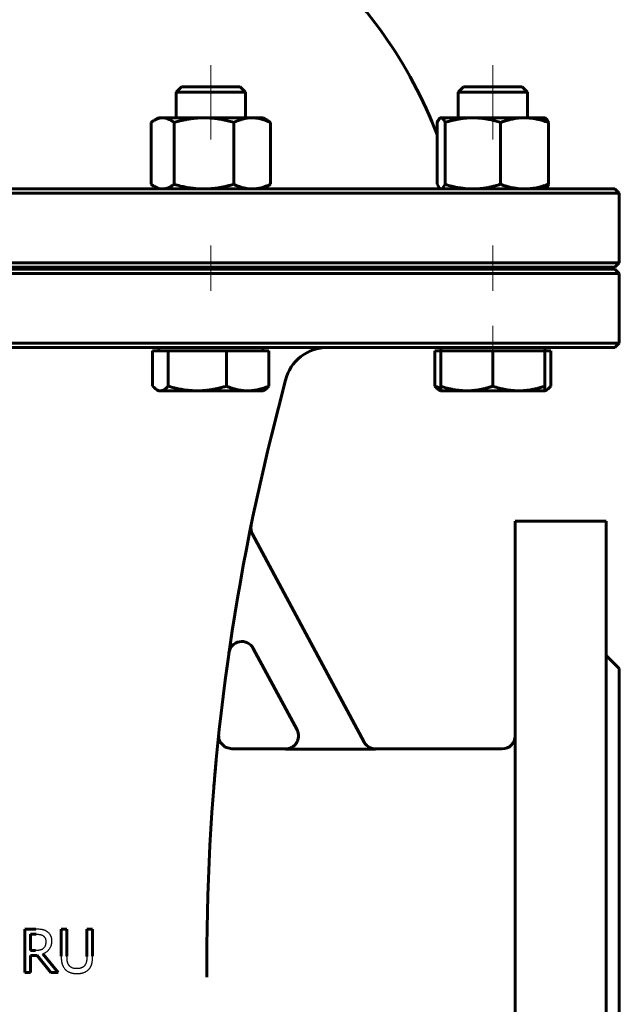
# Model space of a CAD drawing. Header units: millimetres. Extents: x 0 to 596, y 0 to 420.
# Tile 5 of 17: x 180 to 235, y 182 to 273. Entities that reach past the tile are written whole.
import ezdxf

# ---------------------------------------------------------------- set-up
doc = ezdxf.new("R2010")
doc.units = ezdxf.units.MM
for name, pattern in [('K5LT-1', [0]), ('K5LT_AXLED', [12, 7.5, -1.5, 1.5, -1.5]), ('K5LT_BASIC', [0])]:
    doc.linetypes.add(name, pattern=pattern)
doc.layers.add('Системный слой (1)', color=7, linetype='Continuous', true_color=0x6c6c6c)

# ---------------------------------------------------------------- blocks, each defined once
blk = doc.blocks.new('U0')
at = {"layer": 'Системный слой (1)', "color": 143, "linetype": 'K5LT_BASIC', "lineweight": 60, "true_color": 0x33acca}
for p, q in [((178.805, 257.52), (123.205, 257.52)), ((234.405, 257.52), (178.805, 257.52))]:
    blk.add_line(p, q, dxfattribs=at)
blk = doc.blocks.new('U6')
at = {"layer": 'Системный слой (1)', "color": 143, "linetype": 'K5LT_BASIC', "lineweight": 60, "true_color": 0x33acca}
for p, q in [((204.056, 205.92), (199.098, 205.92)), ((224.005, 205.92), (212.35, 205.92))]:
    blk.add_line(p, q, dxfattribs=at)
blk = doc.blocks.new('U7')
at = {"layer": 'Системный слой (1)', "color": 143, "linetype": 'K5LT_BASIC', "lineweight": 60, "true_color": 0x33acca}
for p, q in [((178.805, 250.12), (123.205, 250.12)), ((234.405, 250.12), (178.805, 250.12))]:
    blk.add_line(p, q, dxfattribs=at)
blk = doc.blocks.new('U10')
at = {"layer": 'Системный слой (1)', "color": 143, "linetype": 'K5LT_BASIC', "lineweight": 60, "true_color": 0x33acca}
for p, q in [((197.899, 207.161), (197.898, 207.118)), ((197.898, 207.118), (197.902, 207.032)), ((197.9, 207.182), (197.899, 207.161)), ((197.901, 207.198), (197.9, 207.193)), ((197.9, 207.193), (197.9, 207.182)), ((197.902, 207.213), (197.901, 207.211)), ((197.901, 207.211), (197.901, 207.21)), ((197.901, 207.21), (197.901, 207.21)), ((197.901, 207.21), (197.901, 207.21)), ((197.901, 207.21), (197.901, 207.209)), ((197.901, 207.209), (197.901, 207.208)), ((197.901, 207.208), (197.901, 207.207)), ((197.901, 207.207), (197.901, 207.206)), ((197.901, 207.206), (197.901, 207.206)), ((197.901, 207.206), (197.901, 207.206)), ((197.901, 207.206), (197.901, 207.205)), ((197.901, 207.205), (197.901, 207.205)), ((197.901, 207.205), (197.901, 207.204)), ((197.901, 207.204), (197.901, 207.204)), ((197.901, 207.204), (197.901, 207.203)), ((197.901, 207.203), (197.901, 207.202)), ((197.901, 207.202), (197.901, 207.201)), ((197.901, 207.201), (197.901, 207.2)), ((197.901, 207.2), (197.901, 207.198)), ((197.902, 207.218), (197.902, 207.217)), ((197.902, 207.217), (197.902, 207.217)), ((197.902, 207.217), (197.902, 207.216)), ((197.902, 207.216), (197.902, 207.216)), ((197.902, 207.216), (197.902, 207.216)), ((197.902, 207.216), (197.902, 207.215)), ((197.902, 207.215), (197.902, 207.213)), ((197.902, 207.032), (197.927, 206.861)), ((197.927, 206.861), (198.049, 206.538)), ((198.049, 206.538), (198.51, 206.074)), ((198.51, 206.074), (199.098, 205.92))]:
    blk.add_line(p, q, dxfattribs=at)
blk = doc.blocks.new('U14')
at = {"layer": 'Системный слой (1)', "color": 143, "linetype": 'K5LT_BASIC', "lineweight": 60, "true_color": 0x33acca}
for p, q in [((123.205, 242.92), (178.805, 242.92)), ((178.805, 242.92), (234.405, 242.92))]:
    blk.add_line(p, q, dxfattribs=at)
blk = doc.blocks.new('U17')
at = {"layer": 'Системный слой (1)', "color": 143, "linetype": 'K5LT_BASIC', "lineweight": 60, "true_color": 0x33acca}
for p, q in [((123.205, 250.32), (178.805, 250.32)), ((178.805, 250.32), (234.405, 250.32))]:
    blk.add_line(p, q, dxfattribs=at)
blk = doc.blocks.new('U21')
at = {"layer": 'Системный слой (1)', "color": 143, "linetype": 'K5LT_BASIC', "lineweight": 60, "true_color": 0x33acca}
for start, end in [(106.60143, 113.29474), (66.70526, 73.39857), (130.49686, 159.04859), (20.93284, 49.50314)]:
    blk.add_arc((178.805, 247.501), 42, start, end, dxfattribs=at)
blk = doc.blocks.new('U23')
at = {"layer": 'Системный слой (1)', "color": 143, "linetype": 'K5LT_BASIC', "lineweight": 60, "true_color": 0x33acca}
for p, q in [((227.951, 238.944), (228.007, 238.963)), ((228.007, 238.963), (228.064, 238.988)), ((228.064, 238.988), (228.121, 239.018)), ((228.121, 239.018), (228.243, 239.101)), ((228.243, 239.101), (228.371, 239.211)), ((228.371, 239.211), (228.505, 239.349))]:
    blk.add_line(p, q, dxfattribs=at)
blk = doc.blocks.new('U25')
at = {"layer": 'Системный слой (1)', "color": 143, "linetype": 'K5LT_BASIC', "lineweight": 60, "true_color": 0x33acca}
for p, q in [((218.556, 257.615), (218.678, 257.8)), ((218.678, 257.8), (218.75, 257.949)), ((218.392, 257.52), (218.44, 257.528)), ((218.44, 257.528), (218.556, 257.615))]:
    blk.add_line(p, q, dxfattribs=at)
blk = doc.blocks.new('U26')
at = {"layer": 'Системный слой (1)', "color": 143, "linetype": 'K5LT_BASIC', "lineweight": 60, "true_color": 0x33acca}
for p, q in [((191.679, 257.949), (191.783, 257.874)), ((191.783, 257.874), (191.883, 257.807)), ((191.883, 257.807), (191.981, 257.747)), ((191.981, 257.747), (192.239, 257.621)), ((192.239, 257.621), (192.489, 257.545)), ((192.489, 257.545), (192.737, 257.52))]:
    blk.add_line(p, q, dxfattribs=at)
blk = doc.blocks.new('U27')
at = {"layer": 'Системный слой (1)', "color": 143, "linetype": 'K5LT_BASIC', "lineweight": 60, "true_color": 0x33acca}
for p, q in [((234.805, 213.32), (234.805, 170.92)), ((234.805, 170.92), (234.805, 128.52))]:
    blk.add_line(p, q, dxfattribs=at)
blk = doc.blocks.new('U28')
at = {"layer": 'Системный слой (1)', "color": 143, "linetype": 'K5LT_BASIC', "lineweight": 60, "true_color": 0x33acca}
for p, q in [((191.82, 239.349), (191.954, 239.211)), ((191.954, 239.211), (192.082, 239.101)), ((192.082, 239.101), (192.204, 239.018)), ((192.204, 239.018), (192.316, 238.964)), ((192.316, 238.964), (192.427, 238.931)), ((192.427, 238.931), (192.537, 238.92))]:
    blk.add_line(p, q, dxfattribs=at)
blk = doc.blocks.new('U29')
at = {"layer": 'Системный слой (1)', "color": 143, "linetype": 'K5LT_BASIC', "lineweight": 60, "true_color": 0x33acca}
for p, q in [((223.151, 266.92), (220.442, 266.92)), ((225.86, 266.92), (223.151, 266.92))]:
    blk.add_line(p, q, dxfattribs=at)
blk = doc.blocks.new('U32')
at = {"layer": 'Системный слой (1)', "color": 143, "linetype": 'K5LT_BASIC', "lineweight": 60, "true_color": 0x33acca}
for p, q in [((218.311, 264.057), (218.222, 263.979)), ((218.338, 264.07), (218.311, 264.057)), ((218.365, 264.078), (218.338, 264.07)), ((218.392, 264.08), (218.365, 264.078)), ((218.131, 263.845), (218.033, 263.651)), ((218.222, 263.979), (218.131, 263.845))]:
    blk.add_line(p, q, dxfattribs=at)
blk = doc.blocks.new('U34')
at = {"layer": 'Системный слой (1)', "color": 143, "linetype": 'K5LT_BASIC', "lineweight": 60, "true_color": 0x33acca}
blk.add_line((233.605, 226.92), (233.605, 170.92), dxfattribs=at)
blk = doc.blocks.new('U36')
at = {"layer": 'Системный слой (1)', "color": 143, "linetype": 'K5LT_BASIC', "lineweight": 60, "true_color": 0x33acca}
blk.add_line((225.205, 226.92), (225.205, 170.92), dxfattribs=at)
blk = doc.blocks.new('U38')
at = {"layer": 'Системный слой (1)', "color": 143, "linetype": 'K5LT_BASIC', "lineweight": 60, "true_color": 0x33acca}
for p, q in [((228.083, 257.623), (228.176, 257.756)), ((228.176, 257.756), (228.274, 257.949)), ((227.993, 257.545), (228.083, 257.623)), ((227.993, 257.544), (227.993, 257.545))]:
    blk.add_line(p, q, dxfattribs=at)
blk = doc.blocks.new('U39')
at = {"layer": 'Системный слой (1)', "color": 143, "linetype": 'K5LT_BASIC', "lineweight": 60, "true_color": 0x33acca}
for p, q in [((217.798, 239.349), (217.987, 239.274)), ((217.987, 239.274), (218.171, 239.208)), ((218.171, 239.208), (218.351, 239.149))]:
    blk.add_line(p, q, dxfattribs=at)
blk = doc.blocks.new('U40')
at = {"layer": 'Системный слой (1)', "color": 143, "linetype": 'K5LT_BASIC', "lineweight": 60, "true_color": 0x33acca}
for p, q in [((218.033, 257.949), (218.107, 257.798)), ((218.107, 257.798), (218.2, 257.65)), ((218.2, 257.65), (218.288, 257.558)), ((218.288, 257.558), (218.311, 257.544)), ((218.311, 257.544), (218.337, 257.531)), ((218.337, 257.531), (218.365, 257.523)), ((218.365, 257.523), (218.392, 257.52))]:
    blk.add_line(p, q, dxfattribs=at)
blk = doc.blocks.new('U41')
at = {"layer": 'Системный слой (1)', "color": 143, "linetype": 'K5LT_BASIC', "lineweight": 60, "true_color": 0x33acca}
for p, q in [((228.015, 264.042), (227.993, 264.056)), ((227.993, 264.056), (227.993, 264.056)), ((228.105, 263.95), (228.015, 264.042)), ((228.199, 263.803), (228.105, 263.95)), ((228.274, 263.651), (228.199, 263.803))]:
    blk.add_line(p, q, dxfattribs=at)
blk = doc.blocks.new('U42')
at = {"layer": 'Системный слой (1)', "color": 143, "linetype": 'K5LT_BASIC', "lineweight": 60, "true_color": 0x33acca}
for p, q in [((192.491, 264.055), (192.239, 263.979)), ((192.737, 264.08), (192.491, 264.055)), ((191.783, 263.727), (191.679, 263.651)), ((191.883, 263.794), (191.783, 263.727)), ((191.981, 263.853), (191.883, 263.794)), ((192.239, 263.979), (191.981, 263.853))]:
    blk.add_line(p, q, dxfattribs=at)
blk = doc.blocks.new('U44')
at = {"layer": 'Системный слой (1)', "color": 143, "linetype": 'K5LT_BASIC', "lineweight": 60, "true_color": 0x33acca}
for p, q in [((195.258, 266.92), (194.465, 266.92)), ((199.883, 266.92), (195.258, 266.92))]:
    blk.add_line(p, q, dxfattribs=at)

msp = doc.modelspace()

# ---------------------------------------------------------------- linework, layer by layer
at = {"layer": 'Системный слой (1)', "color": 30, "linetype": 'K5LT_AXLED', "lineweight": 18, "true_color": 0xff8000}
for p, q in [((197.1738, 268.9202), (197.1738, 262.0802)), ((223.1512, 268.9202), (223.1512, 262.0802)), ((197.1738, 252.3202), (197.1738, 248.1202)), ((223.1512, 252.3202), (223.1512, 248.1202)), ((223.1512, 244.9202), (223.1512, 240.6002))]:
    msp.add_line(p, q, dxfattribs=at)
at = {"layer": 'Системный слой (1)', "color": 143, "linetype": 'K5LT_BASIC', "lineweight": 60, "true_color": 0x33acca}
for p, q in [((194.4646, 266.9202), (193.9738, 266.4294)), ((199.883, 266.9202), (200.3738, 266.4294)), ((220.442, 266.9202), (219.9512, 266.4294)), ((225.8605, 266.9202), (226.3512, 266.4294)), ((193.9738, 266.4294), (194.9111, 266.4294)), ((193.9738, 264.0802), (193.9738, 266.4294)), ((194.9111, 266.4294), (200.3738, 266.4294)), ((200.3738, 264.0802), (200.3738, 266.4294)), ((219.9512, 264.0802), (219.9512, 266.4294)), ((219.9512, 266.4294), (223.1512, 266.4294)), ((223.1512, 266.4294), (226.3512, 266.4294)), ((226.3512, 264.0802), (226.3512, 266.4294)), ((192.3738, 264.0802), (191.9808, 263.8533)), ((192.3738, 264.0802), (192.7371, 264.0802)), ((192.7371, 264.0802), (196.5418, 264.0802)), ((196.5418, 264.0802), (200.9786, 264.0802)), ((200.9786, 264.0802), (201.9738, 264.0802)), ((201.9738, 264.0802), (202.3668, 263.8533)), ((218.3105, 264.0567), (218.3091, 264.0559)), ((218.3512, 264.0802), (218.3105, 264.0567)), ((218.3512, 264.0802), (218.3916, 264.0802)), ((218.3916, 264.0802), (221.3093, 264.0802)), ((221.3093, 264.0802), (226.0689, 264.0802)), ((226.0689, 264.0802), (227.9512, 264.0802)), ((227.9512, 264.0802), (227.9919, 264.0567)), ((227.9919, 264.0567), (227.9934, 264.0559)), ((191.6795, 263.6515), (191.6795, 257.9489)), ((193.7947, 263.6515), (193.7947, 257.9489)), ((199.289, 263.6515), (199.289, 257.9489)), ((202.6681, 263.6515), (202.6681, 257.9489)), ((218.0339, 263.6536), (218.0281, 263.6515)), ((218.0281, 263.6515), (218.0281, 262.5194)), ((218.033, 263.6515), (218.033, 257.9489)), ((218.7501, 263.6515), (218.7501, 257.9489)), ((223.8684, 263.6515), (223.8684, 257.9489)), ((228.2694, 263.6515), (228.2694, 257.9489)), ((228.2743, 263.6515), (228.2743, 257.9489)), ((192.3738, 257.5202), (191.9808, 257.7471)), ((201.9738, 257.5202), (202.3668, 257.7471)), ((178.805, 257.1202), (234.805, 257.1202)), ((218.3512, 257.5202), (218.3105, 257.5437)), ((227.9512, 257.5202), (227.9919, 257.5437)), ((227.9919, 257.5437), (227.9934, 257.5445)), ((234.405, 257.5202), (234.805, 257.1202)), ((234.805, 250.7202), (234.805, 257.1202)), ((234.805, 250.7202), (178.805, 250.7202)), ((234.405, 250.3202), (234.805, 250.7202)), ((178.805, 249.7202), (234.805, 249.7202)), ((193.9738, 250.1202), (193.9738, 250.3202)), ((200.3738, 250.1202), (200.3738, 250.3202)), ((218.805, 250.1202), (218.805, 250.3202)), ((219.9512, 250.1202), (219.9512, 250.3202)), ((226.3512, 250.1202), (226.3512, 250.3202)), ((234.405, 250.1202), (234.805, 249.7202)), ((234.805, 243.3202), (234.805, 249.7202)), ((234.805, 243.3202), (178.805, 243.3202)), ((234.405, 242.9202), (234.805, 243.3202)), ((191.8201, 242.6002), (192.5374, 242.6002)), ((191.8201, 242.6002), (191.8201, 239.3489)), ((192.3738, 242.6002), (192.3738, 242.9202)), ((192.5374, 242.6002), (193.2546, 242.6002)), ((193.2546, 242.6002), (195.9315, 242.6002)), ((193.2546, 242.6002), (193.2546, 239.3489)), ((195.9315, 242.6002), (198.6083, 242.6002)), ((198.6083, 242.6002), (200.5679, 242.6002)), ((198.6083, 242.6002), (198.6083, 239.3489)), ((200.5679, 242.6002), (202.5275, 242.6002)), ((201.9738, 242.6002), (201.9738, 242.9202)), ((202.5275, 242.6002), (202.5275, 239.3489)), ((217.7975, 242.6002), (217.7975, 239.3489)), ((217.7975, 242.6002), (218.3512, 242.6002)), ((218.3512, 242.6002), (218.3512, 242.9202)), ((218.3512, 242.6002), (218.3512, 239.3489)), ((218.3512, 242.6002), (220.7512, 242.6002)), ((220.7512, 242.6002), (223.1512, 242.6002)), ((223.1512, 242.6002), (225.5512, 242.6002)), ((223.1512, 242.6002), (223.1512, 239.3489)), ((225.5512, 242.6002), (227.9512, 242.6002)), ((227.9512, 242.6002), (227.9512, 242.9202)), ((227.9512, 242.6002), (227.9512, 239.3489)), ((227.9512, 242.6002), (228.5049, 242.6002)), ((228.5049, 242.6002), (228.5049, 239.3489)), ((202.7765, 234.8062), (204.0475, 239.8904)), ((192.3738, 238.9202), (192.2045, 239.0179)), ((192.5374, 238.9202), (192.3738, 238.9202)), ((195.9315, 238.9202), (192.5374, 238.9202)), ((200.5679, 238.9202), (195.9315, 238.9202)), ((201.9738, 238.9202), (200.5679, 238.9202)), ((201.9738, 238.9202), (202.1431, 239.0179)), ((218.3512, 238.9202), (218.1819, 239.0179)), ((218.3512, 238.9202), (218.3512, 239.3489)), ((220.7512, 238.9202), (218.3512, 238.9202)), ((225.5512, 238.9202), (220.7512, 238.9202)), ((227.9512, 238.9202), (225.5512, 238.9202)), ((227.9512, 239.3489), (227.9512, 238.9202)), ((227.9512, 238.9202), (228.1206, 239.0179)), ((233.605, 226.9202), (225.205, 226.9202)), ((211.3001, 206.5388), (201.0086, 225.7077)), ((201.0893, 215.1834), (205.121, 207.674)), ((234.805, 213.3202), (233.605, 214.5202)), ((197.8512, 206.7264), (197.8844, 207.0497)), ((197.8918, 207.1203), (197.8916, 207.1191)), ((212.3579, 205.9059), (204.0642, 205.9059)), ((181.0628, 189.3037), (180.032, 189.3037)), ((180.032, 189.3037), (180.032, 185.3037)), ((180.5636, 187.3393), (180.5636, 188.8434)), ((180.5636, 188.8434), (181.092, 188.8434)), ((183.9283, 189.3037), (183.3967, 189.3037)), ((183.3967, 189.3037), (183.3967, 186.8077)), ((183.9283, 186.8077), (183.9283, 189.3037)), ((185.7597, 189.3037), (185.7597, 186.7948)), ((186.2913, 189.3037), (185.7597, 189.3037)), ((186.2913, 186.8077), (186.2913, 189.3037)), ((181.0304, 187.3393), (180.5636, 187.3393)), ((183.1276, 185.3037), (181.7046, 187.0443)), ((180.5636, 186.8952), (181.173, 186.8952)), ((180.5636, 185.3037), (180.5636, 186.8952)), ((181.173, 186.8952), (182.4372, 185.3037)), ((196.805, 184.8802), (196.805, 186.2991)), ((180.032, 185.3037), (180.5636, 185.3037)), ((182.4372, 185.3037), (183.1276, 185.3037))]:
    msp.add_line(p, q, dxfattribs=at)
for centre, radius, start, end in [((207.9281, 238.9202), 4, 90, 165.963757), ((396.805, 186.2991), 200, 165.963757, 180), ((202.0658, 226.2753), 1.2, 168.399422, 208.230722), ((200.032, 214.6158), 1.2, 28.230722, 171.811037), ((396.805, 186.2991), 200, 174.024689, 174.08637), ((224.005, 207.1202), 1.2, 270, 0)]:
    msp.add_arc(centre, radius, start, end, dxfattribs=at)
for points, knots in [([(193.7947, 263.6515), (193.7033, 263.7206), (193.55, 263.8249), (193.359, 263.9278), (193.1944, 263.9982), (193.0431, 264.0453), (192.8862, 264.074), (192.7874, 264.0802), (192.7371, 264.0802)], [0, 0, 0, 0, 2.0992976, 3.6661943, 4.8141621, 6.3662407, 7.6678686, 9, 9, 9, 9]), ([(196.5418, 264.0802), (196.4221, 264.0802), (196.1871, 264.0751), (195.8366, 264.0523), (195.4979, 264.0164), (195.1662, 263.9687), (194.8359, 263.9093), (194.5002, 263.8377), (194.1537, 263.7526), (193.9162, 263.6869), (193.7947, 263.6515)], [0, 0, 0, 0, 1.5561945, 3.0194364, 4.4038421, 5.7276839, 7.0281179, 8.3245101, 9.6434552, 11, 11, 11, 11]), ([(199.289, 263.6515), (199.088, 263.71), (198.7173, 263.8088), (198.2782, 263.9039), (197.9305, 263.966), (197.6027, 264.0147), (197.2337, 264.0543), (196.8658, 264.0761), (196.64, 264.0802), (196.5418, 264.0802)], [0, 0, 0, 0, 1.9742513, 3.7680806, 4.7008541, 5.7979446, 7.4303614, 8.8873454, 10, 10, 10, 10]), ([(200.9786, 264.0802), (200.9049, 264.0802), (200.7604, 264.0751), (200.5448, 264.0523), (200.3365, 264.0164), (200.1325, 263.9687), (199.9293, 263.9093), (199.7229, 263.8377), (199.5098, 263.7526), (199.3637, 263.6869), (199.289, 263.6515)], [0, 0, 0, 0, 1.5561945, 3.0194364, 4.4038421, 5.7276839, 7.0281179, 8.3245101, 9.6434552, 11, 11, 11, 11]), ([(202.6681, 263.6515), (202.5221, 263.7206), (202.2772, 263.8249), (201.9722, 263.9278), (201.7092, 263.9982), (201.4674, 264.0453), (201.2168, 264.074), (201.0589, 264.0802), (200.9786, 264.0802)], [0, 0, 0, 0, 2.0992976, 3.6661943, 4.8141621, 6.3662407, 7.6678686, 9, 9, 9, 9]), ([(218.0281, 263.6515), (218.0536, 263.7074), (218.1014, 263.8036), (218.1662, 263.9107), (218.2258, 263.9882), (218.2723, 264.0322), (218.3002, 264.0508), (218.3091, 264.0559)], [0, 0, 0, 0, 1.9873205, 3.838925, 5.4823064, 7.2028482, 8, 8, 8, 8]), ([(218.7501, 263.6515), (218.7192, 263.7206), (218.6672, 263.8249), (218.6024, 263.9278), (218.5466, 263.9982), (218.4953, 264.0453), (218.4421, 264.074), (218.4086, 264.0802), (218.3916, 264.0802)], [0, 0, 0, 0, 2.0992976, 3.6661943, 4.8141621, 6.3662407, 7.6678686, 9, 9, 9, 9]), ([(221.3093, 264.0802), (221.1977, 264.0802), (220.9788, 264.0751), (220.6523, 264.0523), (220.3368, 264.0164), (220.0278, 263.9687), (219.7201, 263.9093), (219.4074, 263.8377), (219.0846, 263.7526), (218.8633, 263.6869), (218.7501, 263.6515)], [0, 0, 0, 0, 1.5561945, 3.0194364, 4.4038421, 5.7276839, 7.0281179, 8.3245101, 9.6434552, 11, 11, 11, 11]), ([(223.8684, 263.6515), (223.6472, 263.7206), (223.2762, 263.8249), (222.8142, 263.9278), (222.416, 263.9982), (222.0497, 264.0453), (221.6701, 264.074), (221.4309, 264.0802), (221.3093, 264.0802)], [0, 0, 0, 0, 2.0992976, 3.6661943, 4.8141621, 6.3662407, 7.6678686, 9, 9, 9, 9]), ([(226.0689, 264.0802), (225.973, 264.0802), (225.7848, 264.0751), (225.504, 264.0523), (225.2327, 264.0164), (224.967, 263.9687), (224.7024, 263.9093), (224.4335, 263.8377), (224.156, 263.7526), (223.9657, 263.6869), (223.8684, 263.6515)], [0, 0, 0, 0, 1.5561945, 3.0194364, 4.4038421, 5.7276839, 7.0281179, 8.3245101, 9.6434552, 11, 11, 11, 11]), ([(228.2694, 263.6515), (228.0793, 263.7206), (227.7603, 263.8249), (227.363, 263.9278), (227.0205, 263.9982), (226.7056, 264.0453), (226.3792, 264.074), (226.1735, 264.0802), (226.0689, 264.0802)], [0, 0, 0, 0, 2.0992976, 3.6661943, 4.8141621, 6.3662407, 7.6678686, 9, 9, 9, 9]), ([(227.9919, 264.0567), (228.0116, 264.0454), (228.0487, 264.0163), (228.1041, 263.9521), (228.1625, 263.8651), (228.2176, 263.7635), (228.2553, 263.683), (228.2694, 263.6515)], [0, 0, 0, 0, 1.7965614, 3.3798847, 4.9691862, 6.8869487, 8, 8, 8, 8]), ([(192.7371, 257.5202), (192.7832, 257.5202), (192.8736, 257.5253), (193.0086, 257.5482), (193.139, 257.584), (193.2667, 257.6318), (193.3938, 257.6911), (193.5231, 257.7627), (193.6564, 257.8479), (193.7479, 257.9135), (193.7947, 257.9489)], [0, 0, 0, 0, 1.5561945, 3.0194364, 4.4038421, 5.7276839, 7.0281179, 8.3245101, 9.6434552, 11, 11, 11, 11]), ([(193.7947, 257.9489), (193.9956, 257.8904), (194.3663, 257.7916), (194.8055, 257.6965), (195.1532, 257.6345), (195.481, 257.5857), (195.8499, 257.5461), (196.2179, 257.5243), (196.4437, 257.5202), (196.5418, 257.5202)], [0, 0, 0, 0, 1.9742513, 3.7680806, 4.7008541, 5.7979446, 7.4303614, 8.8873454, 10, 10, 10, 10]), ([(196.5418, 257.5202), (196.6615, 257.5202), (196.8966, 257.5253), (197.247, 257.5482), (197.5858, 257.584), (197.9175, 257.6318), (198.2478, 257.6911), (198.5835, 257.7627), (198.9299, 257.8479), (199.1675, 257.9135), (199.289, 257.9489)], [0, 0, 0, 0, 1.5561945, 3.0194364, 4.4038421, 5.7276839, 7.0281179, 8.3245101, 9.6434552, 11, 11, 11, 11]), ([(199.289, 257.9489), (199.435, 257.8798), (199.6799, 257.7755), (199.9849, 257.6726), (200.2479, 257.6023), (200.4897, 257.5552), (200.7403, 257.5264), (200.8982, 257.5202), (200.9786, 257.5202)], [0, 0, 0, 0, 2.0992976, 3.6661943, 4.8141621, 6.3662407, 7.6678686, 9, 9, 9, 9]), ([(200.9786, 257.5202), (201.0522, 257.5202), (201.1967, 257.5253), (201.4123, 257.5482), (201.6206, 257.584), (201.8246, 257.6318), (202.0278, 257.6911), (202.2342, 257.7627), (202.4473, 257.8479), (202.5934, 257.9135), (202.6681, 257.9489)], [0, 0, 0, 0, 1.5561945, 3.0194364, 4.4038421, 5.7276839, 7.0281179, 8.3245101, 9.6434552, 11, 11, 11, 11]), ([(218.7501, 257.9489), (218.9713, 257.8798), (219.3423, 257.7755), (219.8043, 257.6726), (220.2026, 257.6023), (220.5688, 257.5552), (220.9484, 257.5264), (221.1876, 257.5202), (221.3093, 257.5202)], [0, 0, 0, 0, 2.0992976, 3.6661943, 4.8141621, 6.3662407, 7.6678686, 9, 9, 9, 9]), ([(221.3093, 257.5202), (221.4208, 257.5202), (221.6397, 257.5253), (221.9662, 257.5482), (222.2817, 257.584), (222.5908, 257.6318), (222.8985, 257.6911), (223.2112, 257.7627), (223.5339, 257.8479), (223.7552, 257.9135), (223.8684, 257.9489)], [0, 0, 0, 0, 1.5561945, 3.0194364, 4.4038421, 5.7276839, 7.0281179, 8.3245101, 9.6434552, 11, 11, 11, 11]), ([(223.8684, 257.9489), (224.0586, 257.8798), (224.3775, 257.7755), (224.7748, 257.6726), (225.1173, 257.6023), (225.4322, 257.5552), (225.7586, 257.5264), (225.9643, 257.5202), (226.0689, 257.5202)], [0, 0, 0, 0, 2.0992976, 3.6661943, 4.8141621, 6.3662407, 7.6678686, 9, 9, 9, 9]), ([(226.0689, 257.5202), (226.1648, 257.5202), (226.3531, 257.5253), (226.6338, 257.5482), (226.9051, 257.584), (227.1709, 257.6318), (227.4354, 257.6911), (227.7043, 257.7627), (227.9818, 257.8479), (228.1721, 257.9135), (228.2694, 257.9489)], [0, 0, 0, 0, 1.5561945, 3.0194364, 4.4038421, 5.7276839, 7.0281179, 8.3245101, 9.6434552, 11, 11, 11, 11]), ([(228.2694, 257.9489), (228.2444, 257.893), (228.1974, 257.7967), (228.1335, 257.6893), (228.0746, 257.6114), (228.0285, 257.5674), (228.0007, 257.5488), (227.9919, 257.5437)], [0, 0, 0, 0, 1.9771957, 3.8228541, 5.4669918, 7.1962948, 8, 8, 8, 8]), ([(192.5374, 238.9202), (192.5794, 238.9202), (192.6538, 238.9286), (192.7676, 238.964), (192.877, 239.0183), (193.0073, 239.1072), (193.1316, 239.217), (193.2214, 239.3119), (193.2546, 239.3489)], [0, 0, 0, 0, 1.6407894, 2.9296884, 4.4710243, 5.8916004, 7.8754941, 9, 9, 9, 9]), ([(193.2546, 239.3489), (193.4504, 239.2904), (193.8117, 239.1916), (194.2396, 239.0964), (194.5784, 239.0344), (194.8978, 238.9857), (195.2573, 238.946), (195.6158, 238.9243), (195.8358, 238.9202), (195.9315, 238.9202)], [0, 0, 0, 0, 1.9742513, 3.7680806, 4.7008541, 5.7979446, 7.4303614, 8.8873454, 10, 10, 10, 10]), ([(195.9315, 238.9202), (196.0481, 238.9202), (196.2771, 238.9253), (196.6186, 238.9481), (196.9487, 238.984), (197.2719, 239.0317), (197.5938, 239.091), (197.9209, 239.1627), (198.2585, 239.2478), (198.4899, 239.3135), (198.6083, 239.3489)], [0, 0, 0, 0, 1.5561945, 3.0194364, 4.4038421, 5.7276839, 7.0281179, 8.3245101, 9.6434552, 11, 11, 11, 11]), ([(198.6083, 239.3489), (198.7777, 239.2797), (199.0618, 239.1755), (199.4155, 239.0726), (199.7205, 239.0022), (200.0009, 238.9551), (200.2916, 238.9264), (200.4748, 238.9202), (200.5679, 238.9202)], [0, 0, 0, 0, 2.0992976, 3.6661943, 4.8141621, 6.3662407, 7.6678686, 9, 9, 9, 9]), ([(200.5679, 238.9202), (200.6533, 238.9202), (200.821, 238.9253), (201.0709, 238.9481), (201.3126, 238.984), (201.5492, 239.0317), (201.7848, 239.091), (202.0243, 239.1627), (202.2714, 239.2478), (202.4408, 239.3135), (202.5275, 239.3489)], [0, 0, 0, 0, 1.5561945, 3.0194364, 4.4038421, 5.7276839, 7.0281179, 8.3245101, 9.6434552, 11, 11, 11, 11]), ([(202.5275, 239.3489), (202.4799, 239.2958), (202.3917, 239.205), (202.2637, 239.0953), (202.1839, 239.0414), (202.1431, 239.0179)], [0, 0, 0, 0, 2.094107, 3.9598557, 6, 6, 6, 6]), ([(218.1819, 239.0179), (218.1395, 239.0424), (218.0579, 239.0978), (217.9296, 239.2086), (217.8433, 239.2978), (217.7975, 239.3489)], [0, 0, 0, 0, 2.1204198, 3.9842351, 6, 6, 6, 6]), ([(218.3512, 239.3489), (218.5587, 239.2797), (218.9066, 239.1755), (219.3398, 239.0726), (219.7133, 239.0022), (220.0568, 238.9551), (220.4128, 238.9264), (220.6371, 238.9202), (220.7512, 238.9202)], [0, 0, 0, 0, 2.0992976, 3.6661943, 4.8141621, 6.3662407, 7.6678686, 9, 9, 9, 9]), ([(220.7512, 238.9202), (220.8558, 238.9202), (221.0611, 238.9253), (221.3673, 238.9481), (221.6632, 238.984), (221.953, 239.0317), (222.2416, 239.091), (222.5349, 239.1627), (222.8375, 239.2478), (223.0451, 239.3135), (223.1512, 239.3489)], [0, 0, 0, 0, 1.5561945, 3.0194364, 4.4038421, 5.7276839, 7.0281179, 8.3245101, 9.6434552, 11, 11, 11, 11]), ([(223.1512, 239.3489), (223.3587, 239.2797), (223.7066, 239.1755), (224.1398, 239.0726), (224.5133, 239.0022), (224.8568, 238.9551), (225.2128, 238.9264), (225.4371, 238.9202), (225.5512, 238.9202)], [0, 0, 0, 0, 2.0992976, 3.6661943, 4.8141621, 6.3662407, 7.6678686, 9, 9, 9, 9]), ([(225.5512, 238.9202), (225.6558, 238.9202), (225.8611, 238.9253), (226.1673, 238.9481), (226.4632, 238.984), (226.753, 239.0317), (227.0416, 239.091), (227.3349, 239.1627), (227.6375, 239.2478), (227.8451, 239.3135), (227.9512, 239.3489)], [0, 0, 0, 0, 1.5561945, 3.0194364, 4.4038421, 5.7276839, 7.0281179, 8.3245101, 9.6434552, 11, 11, 11, 11]), ([(205.1136, 207.6878), (205.1188, 207.678), (205.1239, 207.6682), (205.1322, 207.6516), (205.1355, 207.6449), (205.1466, 207.6215), (205.1541, 207.6046), (205.1741, 207.5567), (205.1856, 207.5253), (205.2121, 207.4428), (205.2249, 207.3909), (205.244, 207.2843), (205.2501, 207.2296), (205.255, 207.1192), (205.2537, 207.0634), (205.2437, 206.9531), (205.235, 206.8984), (205.2106, 206.7923), (205.195, 206.7406), (205.1584, 206.6445), (205.138, 206.5998), (205.0905, 206.5109), (205.0631, 206.4669), (205.0021, 206.3815), (204.9684, 206.3404), (204.8956, 206.2624), (204.8564, 206.2257), (204.7744, 206.1583), (204.7316, 206.1277), (204.643, 206.0729), (204.5973, 206.0485), (204.5021, 206.0055), (204.4526, 205.9869), (204.3512, 205.9563), (204.2993, 205.9443), (204.1839, 205.9254), (204.1202, 205.9202), (204.0563, 205.9202)], [0, 0, 0, 0, 0.2025211, 0.2025211, 0.3375352, 0.3375352, 0.6750704, 0.6750704, 1.2826337, 1.2826337, 2.2532505, 2.2532505, 3.2520609, 3.2520609, 4.2633578, 4.2633578, 5.2671839, 5.2671839, 6.2447194, 6.2447194, 7.1377224, 7.1377224, 8.0778849, 8.0778849, 9.0438606, 9.0438606, 10.0179668, 10.0179668, 10.9729877, 10.9729877, 11.9127318, 11.9127318, 12.8727501, 12.8727501, 13.8382009, 13.8382009, 15, 15, 15, 15]), ([(212.35, 205.9202), (212.1035, 205.9202), (211.6734, 206.0575), (211.3801, 206.3898), (211.2927, 206.5526)], [0, 0, 0, 0, 0.5714281, 1, 1, 1, 1]), ([(197.4546, 202.4025), (197.4707, 202.6016), (197.4866, 202.795), (197.518, 203.17), (197.5334, 203.3517), (197.5637, 203.7032), (197.5786, 203.8731), (197.5933, 204.0389), (197.5935, 204.0407), (197.5978, 204.0885), (197.6021, 204.138), (197.6161, 204.2941), (197.6261, 204.4047), (197.6365, 204.5194), (197.6373, 204.528), (197.6408, 204.5663), (197.6435, 204.5958), (197.6472, 204.6358), (197.6482, 204.6465), (197.6495, 204.661), (197.6499, 204.6648), (197.6504, 204.6701), (197.6505, 204.6715), (197.6507, 204.6734), (197.6507, 204.6739), (197.6508, 204.675), (197.6509, 204.6755), (197.6509, 204.6763), (197.651, 204.6766), (197.651, 204.6775), (197.6511, 204.6781), (197.6512, 204.6798), (197.6513, 204.6809), (197.6516, 204.6841), (197.6518, 204.6863), (197.6524, 204.6928), (197.6528, 204.6971), (197.654, 204.7099), (197.6548, 204.7185), (197.6572, 204.744), (197.6587, 204.761), (197.6634, 204.8114), (197.6665, 204.8447), (197.6718, 204.9014), (197.6767, 204.9539), (197.6789, 204.9772)], [0, 0, 0, 0, 5.1545274, 5.1545274, 10.3090548, 10.3090548, 15.4635821, 15.4635821, 15.5211104, 15.5211104, 17.0208505, 17.0208505, 20.6181095, 20.6181095, 20.9108319, 20.9108319, 21.9254885, 21.9254885, 22.2954221, 22.2954221, 22.4302961, 22.4302961, 22.4794698, 22.4794698, 22.497398, 22.497398, 22.5153263, 22.5153263, 22.52688, 22.52688, 22.5468003, 22.5468003, 22.5850472, 22.5850472, 22.6607442, 22.6607442, 22.8117398, 22.8117398, 23.1129341, 23.1129341, 23.7137292, 23.7137292, 24.9121321, 24.9121321, 25.7726369, 25.7726369, 25.7726369, 25.7726369]), ([(197.6428, 204.5876), (197.6384, 204.5398), (197.6309, 204.4575), (197.622, 204.3596), (197.6175, 204.31), (197.6067, 204.1897), (197.6003, 204.1183), (197.5874, 203.9731), (197.5809, 203.8993), (197.5737, 203.8169), (197.573, 203.8094), (197.5625, 203.6889), (197.5528, 203.5784), (197.5429, 203.4629)], [0, 0, 0, 0, 1.9147644, 1.9147644, 3.8295287, 3.8295287, 6.5102018, 6.5102018, 9.1908748, 9.1908748, 9.4623628, 9.4623628, 13.4033653, 13.4033653, 13.4033653, 13.4033653])]:
    msp.add_open_spline(points, degree=3, knots=knots, dxfattribs=at)
for points in [[(202.3668, 263.8533), (202.4635, 263.7975), (202.5634, 263.7307), (202.6681, 263.6515)], [(202.6681, 257.9489), (202.5634, 257.8697), (202.4635, 257.803), (202.3668, 257.7471)]]:
    msp.add_open_spline(points, degree=3, dxfattribs=at)
at = {"layer": 'Системный слой (1)', "color": 7, "linetype": 'K5LT-1'}
for points, knots in [([(204.0642, 205.9059), (204.1133, 205.9059), (204.2109, 205.9121), (204.3118, 205.931), (204.3882, 205.9507), (204.4416, 205.9666), (204.4935, 205.9856), (204.5288, 206.0001), (204.5557, 206.0117), (204.5906, 206.0279), (204.659, 206.063), (204.7149, 206.0973), (204.761, 206.1299), (204.7746, 206.1398), (204.795, 206.1551), (204.8283, 206.1814), (204.8926, 206.2371), (204.9759, 206.3232), (205.0629, 206.4377), (205.1234, 206.5403), (205.1645, 206.6274), (205.1846, 206.6782), (205.196, 206.7106), (205.2014, 206.7266), (205.2095, 206.7518), (205.2208, 206.7909), (205.2402, 206.87), (205.2514, 206.9413), (205.2568, 206.9992), (205.2582, 207.0174), (205.2601, 207.047), (205.2616, 207.0905), (205.2608, 207.1747), (205.2503, 207.2911), (205.2209, 207.4295), (205.1778, 207.5576), (205.1414, 207.636), (205.121, 207.674)], [0, 0, 0, 0, 0.03678033, 0.07356065, 0.07734777, 0.09641942, 0.11549107, 0.11900716, 0.12518356, 0.13753634, 0.14799175, 0.18315273, 0.18689783, 0.19061098, 0.1957793, 0.20611594, 0.22257424, 0.25970581, 0.29561582, 0.33064059, 0.34932299, 0.36800539, 0.37164152, 0.37525828, 0.38070309, 0.3915927, 0.40598111, 0.44214874, 0.44591615, 0.4497897, 0.45592425, 0.46819334, 0.48239064, 0.51917021, 0.55594978, 0.58836887, 0.62078796, 0.62078796, 0.62078796, 0.62078796]), ([(211.3001, 206.5388), (211.3237, 206.495), (211.376, 206.4106), (211.4699, 206.2942), (211.5512, 206.2156), (211.6095, 206.1676), (211.6494, 206.1368), (211.717, 206.0896), (211.7966, 206.044), (211.8773, 206.0062), (211.9234, 205.9876), (211.9957, 205.9613), (212.0536, 205.9445), (212.1472, 205.9241), (212.2339, 205.9103), (212.3165, 205.9059), (212.3579, 205.9059)], [0, 0, 0, 0, 0.03728067, 0.07456135, 0.11255235, 0.1220061, 0.13145985, 0.15036735, 0.18388259, 0.20059241, 0.21730223, 0.22120638, 0.25853016, 0.26234301, 0.29341184, 0.32448066, 0.32448066, 0.32448066, 0.32448066]), ([(182.0806, 189.093), (182.0583, 189.1074), (182.013, 189.1348), (181.9622, 189.1612), (181.8906, 189.1951), (181.8199, 189.2227), (181.7305, 189.2481), (181.6842, 189.2582), (181.6568, 189.2632), (181.6452, 189.2653), (181.6221, 189.269), (181.5864, 189.2742), (181.5276, 189.2816), (181.4269, 189.2918), (181.2723, 189.3012), (181.1365, 189.3037), (181.0628, 189.3037)], [-0.26418863, -0.26418863, -0.26418863, -0.26418863, -0.24305454, -0.22192045, -0.21766903, -0.17794004, -0.15861334, -0.13928663, -0.13787325, -0.13504648, -0.12939294, -0.11808587, -0.10539836, -0.08266524, -0.04248276, 0, 0, 0, 0]), ([(181.092, 188.8434), (181.1055, 188.8434), (181.1323, 188.8432), (181.1718, 188.8424), (181.2101, 188.8411), (181.2458, 188.8392), (181.2788, 188.837), (181.3096, 188.8345), (181.3393, 188.8315), (181.3671, 188.8283), (181.393, 188.8248), (181.4251, 188.8199), (181.4618, 188.8132), (181.5024, 188.804), (181.5401, 188.7936), (181.5767, 188.7817), (181.6044, 188.7711), (181.647, 188.7531), (181.686, 188.7333), (181.7187, 188.7129), (181.7273, 188.7072)], [-0.17270588, -0.17270588, -0.17270588, -0.17270588, -0.1646418, -0.15657773, -0.14851365, -0.14044957, -0.1333003, -0.12615102, -0.11900174, -0.11185247, -0.10548831, -0.09912416, -0.08639585, -0.07500661, -0.06361737, -0.05222814, -0.0408389, -0.03671326, -0.00980915, 0, 0, 0, 0]), ([(182.5344, 188.2178), (182.5344, 188.2312), (182.5341, 188.2579), (182.5326, 188.2974), (182.53, 188.3361), (182.5255, 188.3846), (182.5176, 188.4417), (182.5051, 188.5048), (182.4897, 188.5639), (182.4718, 188.6182), (182.4514, 188.6691), (182.4326, 188.7087), (182.4163, 188.7388), (182.3995, 188.7677), (182.3773, 188.8029), (182.3489, 188.8435), (182.326, 188.8728), (182.289, 188.9174), (182.2321, 188.9778), (182.1539, 189.0432), (182.0999, 189.0805), (182.0806, 189.093)], [-0.31719631, -0.31719631, -0.31719631, -0.31719631, -0.30693135, -0.29666638, -0.28640141, -0.27613645, -0.25715825, -0.23818006, -0.22041225, -0.20264445, -0.18577006, -0.16889567, -0.16075652, -0.15261737, -0.13633908, -0.12006079, -0.10378249, -0.09956107, -0.06278305, -0.02173318, 0, 0, 0, 0]), ([(181.7046, 187.0443), (181.7199, 187.0501), (181.7503, 187.0619), (181.7949, 187.0808), (181.8383, 187.101), (181.8926, 187.1282), (181.9561, 187.1639), (182.0509, 187.2254), (182.1366, 187.2937), (182.2137, 187.3686), (182.2825, 187.4446), (182.3422, 187.5239), (182.3905, 187.605), (182.4309, 187.6837), (182.4729, 187.7885), (182.4986, 187.8852), (182.514, 187.9641), (182.5231, 188.0218), (182.5302, 188.0931), (182.5332, 188.149), (182.5343, 188.1882), (182.5344, 188.2079), (182.5344, 188.2178)], [-0.24280359, -0.24280359, -0.24280359, -0.24280359, -0.23546189, -0.22812018, -0.22077847, -0.21343676, -0.19984187, -0.18624697, -0.15905717, -0.14612865, -0.13320013, -0.1084105, -0.09758135, -0.0867522, -0.06509391, -0.04291744, -0.03981712, -0.02817758, -0.01653803, -0.00826901, -0.00413451, 0, 0, 0, 0]), ([(181.7273, 188.7072), (181.7378, 188.7001), (181.7583, 188.6854), (181.7793, 188.6681), (181.8074, 188.6432), (181.8403, 188.6097), (181.8802, 188.5572), (181.9075, 188.5097), (181.926, 188.4689), (181.9424, 188.4271), (181.9533, 188.3908), (181.9655, 188.3396), (181.9752, 188.2839), (181.9797, 188.2207), (181.9801, 188.1838), (181.9801, 188.1756)], [-0.13391048, -0.13391048, -0.13391048, -0.13391048, -0.12573135, -0.11755222, -0.11589414, -0.1005606, -0.08568482, -0.0704974, -0.06290369, -0.05530998, -0.04031277, -0.03799705, -0.02133731, -0.00467757, 0, 0, 0, 0]), ([(181.9801, 188.1756), (181.9802, 188.1635), (181.9799, 188.1394), (181.9786, 188.1038), (181.9764, 188.0689), (181.9734, 188.0358), (181.9698, 188.0045), (181.9641, 187.9648), (181.9554, 187.9183), (181.9425, 187.8661), (181.9279, 187.8193), (181.9115, 187.7761), (181.8878, 187.7237), (181.853, 187.6627), (181.8127, 187.6092), (181.7783, 187.5713), (181.7618, 187.5548), (181.7532, 187.5468)], [-0.15370101, -0.15370101, -0.15370101, -0.15370101, -0.1468901, -0.14007919, -0.13326827, -0.12645736, -0.12020093, -0.1139445, -0.10143164, -0.0898034, -0.07817516, -0.06775441, -0.05733367, -0.03709753, -0.01686139, -0.0084307, 0, 0, 0, 0]), ([(181.7532, 187.5468), (181.7441, 187.5376), (181.7252, 187.5199), (181.7034, 187.5018), (181.6712, 187.4772), (181.627, 187.448), (181.5699, 187.4199), (181.5212, 187.4013), (181.4898, 187.3914), (181.4642, 187.3846), (181.4448, 187.38), (181.4252, 187.3758), (181.3995, 187.3707), (181.3674, 187.3649), (181.3203, 187.3576), (181.2134, 187.3443), (181.1123, 187.3393), (181.0304, 187.3393)], [-0.13871882, -0.13871882, -0.13871882, -0.13871882, -0.13115313, -0.12358744, -0.12200432, -0.10715204, -0.09206096, -0.08451542, -0.07696988, -0.07326867, -0.06956746, -0.06586626, -0.06216505, -0.05525945, -0.04835384, -0.03702875, 0, 0, 0, 0]), ([(183.3967, 186.8077), (183.3967, 186.7835), (183.3971, 186.7355), (183.399, 186.6648), (183.4022, 186.5958), (183.4065, 186.5314), (183.4117, 186.4712), (183.4199, 186.3961), (183.4298, 186.326), (183.4413, 186.2607), (183.4503, 186.2155), (183.4602, 186.1717), (183.4706, 186.1305), (183.4813, 186.0918), (183.4924, 186.0556), (183.5045, 186.0202), (183.5175, 185.9855), (183.5313, 185.9516), (183.551, 185.9077), (183.5884, 185.8334), (183.6509, 185.7339), (183.7214, 185.6478), (183.7667, 185.6012), (183.7792, 185.5889)], [-0.21162953, -0.21162953, -0.21162953, -0.21162953, -0.20252908, -0.19342863, -0.18432817, -0.17522772, -0.16707082, -0.15891391, -0.14260009, -0.13523872, -0.12787736, -0.12051599, -0.11315462, -0.10653864, -0.09992265, -0.09330667, -0.08669068, -0.08019323, -0.07369577, -0.06070085, -0.03504743, -0.00939402, 0, 0, 0, 0]), ([(184.1001, 186.0006), (184.0897, 186.0163), (184.07, 186.0483), (184.0506, 186.0849), (184.0324, 186.1224), (184.0155, 186.1609), (184.001, 186.2008), (183.992, 186.2287), (183.9856, 186.2495), (183.9777, 186.2782), (183.9707, 186.3076), (183.9657, 186.3317), (183.962, 186.3514), (183.9568, 186.3807), (183.952, 186.4126), (183.9476, 186.4462), (183.9436, 186.4805), (183.9389, 186.5279), (183.9343, 186.5902), (183.9314, 186.6475), (183.9298, 186.6951), (183.9289, 186.7318), (183.9284, 186.7694), (183.9283, 186.7949), (183.9283, 186.8077)], [-0.56351776, -0.56351776, -0.56351776, -0.56351776, -0.5199182, -0.47631863, -0.46730318, -0.4231448, -0.37898642, -0.36985975, -0.35633753, -0.32929308, -0.30224864, -0.28872642, -0.2752042, -0.25829322, -0.22447126, -0.20756028, -0.1906493, -0.15682734, -0.1176205, -0.07841367, -0.05881025, -0.03920683, -0.01960342, 0, 0, 0, 0]), ([(185.7597, 186.7948), (185.7597, 186.7787), (185.7595, 186.7468), (185.7587, 186.6999), (185.7572, 186.6541), (185.7551, 186.6098), (185.7525, 186.567), (185.7481, 186.5118), (185.7429, 186.4623), (185.7371, 186.4179), (185.7329, 186.3897), (185.7284, 186.3623), (185.7235, 186.3359), (185.7182, 186.3105), (185.7125, 186.2859), (185.7061, 186.2617), (185.6992, 186.2377), (185.6916, 186.214), (185.6808, 186.1829), (185.6705, 186.1567), (185.6482, 186.1051), (185.6233, 186.0566), (185.5962, 186.0131), (185.5879, 186.0006)], [-0.14283846, -0.14283846, -0.14283846, -0.14283846, -0.13634641, -0.12985435, -0.12336229, -0.11687023, -0.11037817, -0.10388611, -0.090902, -0.08585276, -0.08080352, -0.07575428, -0.07070504, -0.06589186, -0.06107868, -0.0562655, -0.05145232, -0.04663914, -0.04182596, -0.0321996, -0.03013149, -0.00881065, 0, 0, 0, 0]), ([(185.9088, 185.5889), (185.9252, 185.6046), (185.957, 185.6368), (185.9896, 185.6744), (186.0206, 185.7129), (186.05, 185.7526), (186.0768, 185.7938), (186.094, 185.8226), (186.1062, 185.844), (186.1201, 185.8698), (186.1344, 185.8984), (186.1518, 185.9355), (186.1727, 185.9857), (186.1914, 186.039), (186.2046, 186.0821), (186.2167, 186.1258), (186.23, 186.1799), (186.2435, 186.2441), (186.2571, 186.3201), (186.2696, 186.4084), (186.2799, 186.5088), (186.2856, 186.5919), (186.2886, 186.6583), (186.2902, 186.7079), (186.2911, 186.7577), (186.2913, 186.791), (186.2913, 186.8077)], [-0.32898042, -0.32898042, -0.32898042, -0.32898042, -0.31194806, -0.29491571, -0.2913852, -0.27452483, -0.25766446, -0.25425935, -0.24922091, -0.23914403, -0.23219535, -0.22524667, -0.20822111, -0.19119555, -0.18268277, -0.17416999, -0.15714443, -0.14108142, -0.12501841, -0.09933697, -0.07450272, -0.04966848, -0.03725136, -0.02483424, -0.01241712, 0, 0, 0, 0]), ([(183.7792, 185.5889), (183.7959, 185.5722), (183.8303, 185.5399), (183.8703, 185.5068), (183.9308, 185.4605), (183.9791, 185.4286), (184.0318, 185.3988), (184.0547, 185.3863), (184.0936, 185.3664), (184.1729, 185.3302), (184.2675, 185.2963), (184.3714, 185.2687), (184.4528, 185.2516), (184.5377, 185.2381), (184.6135, 185.2296), (184.6787, 185.2245), (184.7323, 185.2215), (184.7869, 185.2198), (184.8238, 185.2194), (184.8424, 185.2194)], [-0.52943991, -0.52943991, -0.52943991, -0.52943991, -0.49352052, -0.45760113, -0.45013939, -0.37746363, -0.36991862, -0.35944188, -0.33848839, -0.30494525, -0.23137485, -0.19458965, -0.15780445, -0.12101925, -0.08423405, -0.06317554, -0.04211702, -0.02105851, 0, 0, 0, 0]), ([(184.8424, 185.6732), (184.8293, 185.6732), (184.8033, 185.6735), (184.7649, 185.6749), (184.7273, 185.6772), (184.6917, 185.6803), (184.6581, 185.6842), (184.6155, 185.6902), (184.5467, 185.703), (184.4604, 185.7268), (184.3715, 185.7633), (184.2948, 185.8061), (184.2266, 185.8559), (184.1667, 185.9129), (184.126, 185.9626), (184.1051, 185.993), (184.1001, 186.0006)], [-0.26633749, -0.26633749, -0.26633749, -0.26633749, -0.256398, -0.24645851, -0.23651901, -0.22657952, -0.21746901, -0.2083585, -0.19013748, -0.15635455, -0.12595328, -0.09639447, -0.0672102, -0.03802594, -0.0094078, 0, 0, 0, 0]), ([(185.5879, 186.0006), (185.5806, 185.9895), (185.5653, 185.9678), (185.547, 185.945), (185.5193, 185.9132), (185.4798, 185.8736), (185.4263, 185.8322), (185.3791, 185.8022), (185.342, 185.7815), (185.3095, 185.7658), (185.2828, 185.7542), (185.2563, 185.7435), (185.2233, 185.7314), (185.1856, 185.7194), (185.1268, 185.7032), (185.0731, 185.6922), (184.9856, 185.6795), (184.9189, 185.6741), (184.857, 185.6732), (184.8424, 185.6732)], [-0.17568122, -0.17568122, -0.17568122, -0.17568122, -0.16663651, -0.15759181, -0.15569017, -0.13770429, -0.11919677, -0.10994301, -0.10068925, -0.09156104, -0.08699694, -0.08243284, -0.0738388, -0.06524476, -0.05833907, -0.03710126, -0.03302025, -0.00770143, 0, 0, 0, 0]), ([(184.8424, 185.2194), (184.8621, 185.2194), (184.9013, 185.2198), (184.9589, 185.2216), (185.0153, 185.2245), (185.0682, 185.2286), (185.1178, 185.2336), (185.1802, 185.2413), (185.2386, 185.2507), (185.2935, 185.2617), (185.3317, 185.2704), (185.3688, 185.2799), (185.4374, 185.2995), (185.5, 185.3223), (185.56, 185.3486), (185.5992, 185.3671), (185.632, 185.3841), (185.6963, 185.4203), (185.7819, 185.4761), (185.8624, 185.5439), (185.904, 185.5842), (185.9088, 185.5889)], [-0.2182194, -0.2182194, -0.2182194, -0.2182194, -0.20937849, -0.20053758, -0.19169666, -0.18285575, -0.17486161, -0.16686747, -0.15087919, -0.14358699, -0.13629478, -0.12900258, -0.12171038, -0.09482189, -0.08809977, -0.08137765, -0.06793341, -0.06511083, -0.03539976, -0.00412282, 0, 0, 0, 0])]:
    msp.add_open_spline(points, degree=3, knots=knots, dxfattribs=at)

# ---------------------------------------------------------------- block references
at = {"layer": 'Системный слой (1)'}
for name in ['U21', 'U44', 'U29', 'U42', 'U32', 'U41', 'U26', 'U40', 'U25', 'U38', 'U0', 'U17', 'U7', 'U14', 'U28', 'U39', 'U23', 'U36', 'U34', 'U27', 'U10', 'U6']:
    msp.add_blockref(name, (0, 0), dxfattribs=at)

doc.saveas('drawing.dxf')
